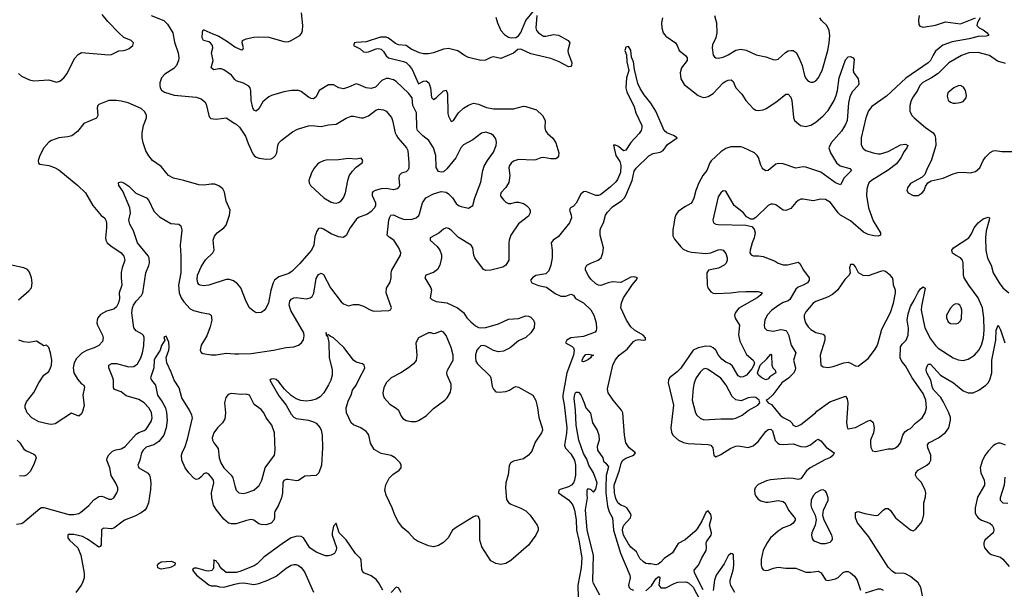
# Model space of a CAD drawing. Header units: inches. Extents: x 1771504 to 1971212, y 471788 to 643615.
# Tile 220 of 256: x 1778276 to 1786160, y 634137 to 638696. Entities that reach past the tile are written whole.
import ezdxf

# ---------------------------------------------------------------- set-up
doc = ezdxf.new("R2010")
doc.units = ezdxf.units.IN
doc.header["$MEASUREMENT"] = 0
doc.layers.add('B7673', color=7, linetype='Continuous')
doc.layers.add('B7683', color=7, linetype='Continuous')

msp = doc.modelspace()

# ---------------------------------------------------------------- linework, layer by layer
at = {"layer": 'B7673', "color": 5}
for points, elevation in [([(1778265.5, 638265.5), (1778290, 638244.7), (1778355.3, 638215.3), (1778390, 638206.8), (1778510, 638214.8), (1778570, 638194.8), (1778597, 638203), (1778630, 638230.8), (1778655.6, 638264.4), (1778715.6, 638384.4), (1778743.3, 638416.7), (1778770, 638432.7), (1778990, 638413.4), (1779010, 638417.3), (1779070, 638447.3), (1779108, 638448), (1779130, 638453.4), (1779153.8, 638466.2), (1779182, 638490), (1779188.7, 638510), (1779168, 638530), (1779110, 638554.5), (1779069.7, 638589.7), (1778981.8, 638681.8), (1778936.8, 638736.8)], 580), ([(1779328.8, 638728.8), (1779430, 638689.1), (1779460.3, 638660.3), (1779502.6, 638590), (1779516.1, 638516.1), (1779545.3, 638430), (1779549.8, 638390), (1779546.6, 638370), (1779531, 638330), (1779510, 638304.9), (1779439.3, 638260.7), (1779412.4, 638230), (1779398.3, 638190), (1779397.4, 638170), (1779400.5, 638150), (1779411.1, 638131.1), (1779434.9, 638114.9), (1779512.4, 638092.4), (1779690, 638076.8), (1779730, 638061.3), (1779757.8, 638037.8), (1779770, 638019.3), (1779789.7, 637929.7), (1779795.6, 637915.6), (1779806, 637906), (1779850, 637899.7), (1779930, 637909.6), (1780000, 637865.4)], 560), ([(1780000, 638217.6), (1779971.7, 638251.7), (1779910, 638295.1), (1779890, 638303.1), (1779870, 638303.5), (1779830, 638294.5), (1779810, 638309.2), (1779824.7, 638370), (1779812, 638430), (1779823.7, 638470), (1779820.9, 638490), (1779805.2, 638510), (1779790, 638519.5), (1779748, 638528), (1779738.4, 638550), (1779740.1, 638599.9), (1779744.7, 638615.3), (1779750, 638614.8), (1779821.6, 638581.6), (1779870, 638564.9), (1779941.4, 638521.4), (1780000, 638479.4)], 540), ([(1780000, 636596.6), (1779986.9, 636606.9), (1779957, 636617), (1779930, 636615.8), (1779790, 636572), (1779750, 636565.7), (1779720.7, 636570), (1779710, 636577.1), (1779702.3, 636590), (1779697.1, 636617.1), (1779700.7, 636650), (1779730, 636717), (1779765.3, 636774.7), (1779822, 636830), (1779833.4, 636850), (1779826.3, 636930), (1779836.5, 636963.5), (1779857.1, 636990), (1779910.2, 637029.8), (1779928.7, 637050), (1779957, 637130), (1779960.3, 637170), (1779930, 637244), (1779916.2, 637316.2), (1779901.8, 637341.8), (1779870, 637366.7), (1779838.9, 637378.9), (1779810, 637380.3), (1779750, 637370.3), (1779710, 637373.1), (1779591, 637410), (1779507.1, 637427.1), (1779468.4, 637450), (1779410, 637521.6), (1779339.3, 637570), (1779310, 637605.5), (1779286.2, 637646.2), (1779264.7, 637710), (1779257.3, 637750), (1779257.4, 637790), (1779267.2, 637850), (1779290.4, 637910), (1779290.4, 637930), (1779279.5, 637959.5), (1779250, 637985.5), (1779144.7, 638030), (1779090, 638044.4), (1779050, 638048.4), (1778990, 638048.4), (1778910, 638016), (1778902.4, 638010), (1778895.6, 637990), (1778900.7, 637930), (1778891.2, 637908.8), (1778790, 637864.9), (1778738.3, 637801.7), (1778693.4, 637766.6), (1778662.4, 637757.6), (1778590, 637750.4), (1778530, 637728.5), (1778510, 637715.8), (1778469.7, 637670), (1778437.2, 637610), (1778424, 637570), (1778427.2, 637547.2), (1778438.7, 637538.7), (1778510, 637528.4), (1778553.9, 637513.9), (1778590, 637495.1), (1778741, 637370), (1778802, 637310), (1778862.7, 637210), (1778929.8, 637129.8), (1778954, 637110), (1778966.3, 637090), (1778970.9, 637070), (1778970.9, 637030), (1778962, 636950), (1778965.1, 636930), (1778975.8, 636910), (1779004.9, 636884.9), (1779089.8, 636829.8), (1779110, 636802.7), (1779117.2, 636770), (1779096.8, 636710), (1779090, 636671.3), (1779087.9, 636630), (1779092.9, 636570), (1779074, 636510), (1779074.5, 636465.5), (1779066.4, 636430), (1779050, 636397.1), (1779030, 636379.5), (1778970, 636363.2), (1778924.4, 636335.6), (1778902.4, 636310), (1778895.8, 636290), (1778894.3, 636270), (1778900.5, 636250), (1778939.7, 636170), (1778944.7, 636150), (1778938.5, 636121.5), (1778910, 636088.5), (1778873.2, 636070), (1778811.1, 636048.9), (1778774.5, 636025.5), (1778730, 635982.8), (1778711.7, 635948.3), (1778703.7, 635910), (1778709.6, 635870), (1778738, 635818), (1778770, 635782.7), (1778789, 635770), (1778794.2, 635754.2), (1778782.9, 635690), (1778793.1, 635606.9), (1778778.9, 635561.1), (1778770, 635542), (1778750, 635522), (1778690, 635546), (1778559.2, 635460.8), (1778530, 635454.9), (1778510, 635458), (1778430, 635478.3), (1778373, 635510), (1778334.9, 635550), (1778321.3, 635590), (1778321.3, 635610), (1778330, 635636), (1778389, 635711), (1778428.7, 635790), (1778468.3, 635851.7), (1778510, 635881.2), (1778523, 635910), (1778530.4, 635930), (1778532.4, 635970), (1778522.4, 636030), (1778510, 636071.3), (1778490, 636091), (1778470, 636084.7), (1778410, 636123.8), (1778350, 636112.4), (1778310, 636117), (1778270, 636130.3)], 560), ([(1778250, 634658), (1778290, 634663.8), (1778301.2, 634670), (1778436.2, 634783.8), (1778450, 634790.4), (1778470, 634792.2), (1778670, 634735), (1778710, 634735.2), (1778750, 634744.4), (1778765.8, 634754.2), (1778830, 634808.9), (1778870, 634851.7), (1778910, 634879.3), (1778930, 634881.6), (1778950, 634877.1), (1778990, 634859.3), (1779010, 634858.4), (1779029.7, 634870.3), (1779054.7, 634910), (1779061.3, 634930), (1779061.3, 634950), (1779047.2, 634987.2), (1779008.7, 635048.7), (1778997.6, 635110), (1778975.1, 635170), (1778975.8, 635190), (1778990, 635214.4), (1779018.7, 635241.3), (1779047, 635253), (1779090, 635260.2), (1779120.9, 635279.1), (1779210, 635377.4), (1779229.1, 635390.9), (1779272.8, 635407.2), (1779290, 635418.7), (1779330, 635479.1), (1779336.2, 635510), (1779331.1, 635551.1), (1779310, 635588), (1779272.4, 635630), (1779230, 635656.8), (1779130, 635686.2), (1779090, 635718), (1779035.3, 635735.3), (1779028.5, 635748.5), (1779026.8, 635810), (1779021.9, 635830), (1778989.8, 635910.2), (1778989, 635931), (1779015.1, 635944.9), (1779050, 635944), (1779150, 635918.4), (1779190, 635920.3), (1779218.3, 635941.7), (1779245, 635990), (1779258.6, 636030), (1779270, 636086), (1779271.7, 636151.7), (1779267.4, 636167.4), (1779257.8, 636177.8), (1779210, 636206), (1779189.7, 636230), (1779173, 636350), (1779179.6, 636390), (1779188.1, 636411.9), (1779210, 636443.8), (1779251.4, 636488.6), (1779261, 636510), (1779285, 636670), (1779311.1, 636728.9), (1779314.5, 636750), (1779312.2, 636790), (1779306.2, 636806.2), (1779219.8, 636910), (1779187.1, 637007.1), (1779158.8, 637058.8), (1779151.3, 637090), (1779163.5, 637150), (1779156.8, 637190), (1779103.3, 637323.3), (1779069.4, 637370), (1779066.6, 637390), (1779070, 637394), (1779090, 637398), (1779110, 637390.4), (1779150, 637363.8), (1779206.4, 637306.4), (1779290.4, 637270), (1779310, 637248.4), (1779350, 637162), (1779396.7, 637116.7), (1779485.4, 637065.4), (1779550, 637058.9), (1779566.5, 637046.5), (1779575.3, 637010), (1779560.2, 636890), (1779566.2, 636806.2), (1779566.3, 636670), (1779548.4, 636570), (1779553.5, 636510), (1779569.4, 636470), (1779590, 636436.9), (1779641.8, 636381.8), (1779668.7, 636368.7), (1779728.3, 636351.7), (1779790, 636342.6), (1779810.2, 636330.2), (1779814, 636290), (1779801.1, 636238.9), (1779774, 636166), (1779730.5, 636090), (1779720.7, 636050), (1779730, 636031.3), (1779743, 636023), (1779810, 636013), (1779850, 636012.7), (1779930, 636026.9), (1780000, 636022.5)], 540), ([(1778265.3, 636454.7), (1778350, 636525.6), (1778370.3, 636550), (1778376.5, 636590), (1778370.3, 636630), (1778354.2, 636674.2), (1778337.6, 636697.6), (1778310.3, 636710.3), (1778211.8, 636731.8)], 560), ([(1780000, 634660.1), (1779970, 634659.7), (1779947.3, 634667.3), (1779910, 634696.9), (1779850, 634774.6), (1779828.4, 634810), (1779814.3, 634870), (1779812.6, 634910), (1779831.7, 634990), (1779827.3, 635010), (1779815.1, 635030), (1779790, 635057.8), (1779770, 635069.1), (1779750, 635062), (1779730, 635036.4), (1779710, 635021.3), (1779690, 635016.4), (1779670, 635026), (1779630, 635068.2), (1779600.9, 635110), (1779575.6, 635170), (1779571.6, 635210), (1779576.5, 635230), (1779600.3, 635279.7), (1779620.6, 635339.4), (1779659.4, 635510), (1779655.5, 635530), (1779635.7, 635570), (1779573.9, 635670), (1779551.9, 635750), (1779513.2, 635810), (1779490, 635875.5), (1779454, 635950), (1779449.1, 635990.9), (1779470.2, 636050), (1779474, 636074), (1779470, 636114), (1779450, 636162), (1779430, 636154), (1779438, 636130), (1779412.1, 636087.9), (1779399.7, 636050), (1779361.3, 635990), (1779353.8, 635970), (1779349.2, 635910), (1779324, 635830), (1779331.3, 635810), (1779364, 635770), (1779379.1, 635690), (1779417.9, 635637.9), (1779442.7, 635590), (1779452, 635552), (1779457.2, 635490), (1779449.4, 635430), (1779430.9, 635370), (1779390, 635318.8), (1779350, 635293.1), (1779290, 635273.2), (1779263.9, 635250), (1779252.8, 635230), (1779237.9, 635170), (1779221.5, 635130), (1779229.7, 635110), (1779298.9, 635070), (1779315.3, 635050), (1779321.8, 635030), (1779326, 634990), (1779323.3, 634936.7), (1779308.6, 634830), (1779291.7, 634788.3), (1779276.9, 634770), (1779249.6, 634750), (1779198.1, 634721.9), (1779115.1, 634690), (1779030, 634625.6), (1779010, 634621.1), (1778950, 634625.5), (1778930, 634614.4), (1778927.3, 634492.7), (1778920.2, 634479.8), (1778910, 634473.4), (1778817.9, 634537.9), (1778778.4, 634558.4), (1778710, 634575.6), (1778665.6, 634574.4), (1778661.3, 634570), (1778662.2, 634550), (1778676.2, 634530), (1778741.4, 634470), (1778766.3, 634410), (1778793, 634267), (1778792, 634230), (1778779.2, 634190), (1778769.7, 634170), (1778726.3, 634110)], 520), ([(1780000, 635700.6), (1779970, 635703.6), (1779944.8, 635695.2), (1779926.7, 635673.3), (1779916.5, 635630), (1779924.6, 635550), (1779917.5, 635502.5), (1779901.3, 635470), (1779860.3, 635430), (1779831.8, 635390), (1779818.7, 635350), (1779821.3, 635330), (1779830.3, 635310.3), (1779864.2, 635264.2), (1779874, 635190), (1779885.8, 635150), (1779912.1, 635110), (1779970.1, 635050.1), (1779983.2, 635030), (1780000, 634965)], 540), ([(1778255.3, 635330), (1778277.4, 635310), (1778310, 635258.4), (1778330, 635244.9), (1778390, 635218.7), (1778399.5, 635210), (1778407.4, 635190), (1778390, 635135.1), (1778359.1, 635080.9), (1778330.4, 635050), (1778310, 635042.2), (1778274.3, 635045.7)], 540), ([(1780000, 634271.5), (1779930, 634270.3), (1779896.8, 634296.8), (1779878.8, 634318.8), (1779870, 634338), (1779854.1, 634354.1), (1779850, 634366), (1779830.6, 634370.6), (1779830, 634374), (1779828, 634310), (1779823.5, 634296.5), (1779813.6, 634286.4), (1779790, 634282), (1779770, 634284.3), (1779693.8, 634306.2), (1779675.1, 634304.9), (1779662, 634298), (1779659, 634290), (1779693, 634250), (1779792, 634172), (1779810, 634165.2), (1779850, 634165.2), (1779877.2, 634157.2), (1779910, 634155.3), (1780000, 634178.8)], 480)]:
    msp.add_lwpolyline(points, dxfattribs=dict(at, elevation=elevation))
at = {"layer": 'B7673', "color": 5, "elevation": 480}
msp.add_lwpolyline([(1779410, 634297.7), (1779400.1, 634300.1), (1779383.6, 634310), (1779380.5, 634330), (1779393.2, 634346.8), (1779410, 634357.4), (1779490, 634361.5), (1779520.7, 634350), (1779518, 634330), (1779490, 634313.7), (1779470, 634308.5)], close=True, dxfattribs=at)
at = {"layer": 'B7683', "color": 5}
for points, elevation in [([(1780000, 638479.4), (1780010, 638472.2), (1780050, 638455.5), (1780063.1, 638456.9), (1780069.3, 638470), (1780058.7, 638510), (1780060.9, 638530), (1780090, 638542.6), (1780150, 638554.7), (1780190, 638559.7), (1780270, 638555.3), (1780390, 638521.6), (1780410, 638518), (1780430, 638520.5), (1780450, 638528), (1780519, 638570), (1780533.8, 638586.2), (1780540.9, 638610), (1780543.6, 638650), (1780533.5, 638750)], 540), ([(1782417.2, 638730), (1782408.2, 638630), (1782413.6, 638610), (1782430, 638589.6), (1782470, 638564.2), (1782490, 638563), (1782550, 638577.2), (1782590, 638572.1), (1782667.8, 638530), (1782682, 638510), (1782666.6, 638450), (1782668, 638430), (1782698, 638350), (1782696, 638330), (1782690, 638321), (1782670, 638317.3), (1782597.3, 638357.3), (1782530, 638386), (1782370, 638423.7), (1782290, 638459.1), (1782263.7, 638456.3), (1782230, 638428.2), (1782130, 638386), (1782070, 638398.8), (1782050, 638394), (1782007.3, 638372.7), (1781970, 638367.9), (1781870, 638394), (1781837, 638410), (1781785.3, 638445.3), (1781710, 638464.2), (1781670, 638460.9), (1781590, 638431), (1781550, 638422.2), (1781510, 638422.7), (1781476.3, 638430), (1781410, 638458.7), (1781370, 638488.3), (1781310, 638494.7), (1781284.8, 638504.8), (1781230, 638548.1), (1781210, 638556.6), (1781164.7, 638555.3), (1781050, 638518.7), (1780970, 638514), (1780958, 638510), (1780949, 638490), (1781001.6, 638461.6), (1781030, 638439.6), (1781050, 638435.1), (1781070, 638437.7), (1781130, 638463.5), (1781150, 638465.7), (1781170, 638459.7), (1781190, 638441.3), (1781210, 638407.3), (1781229.8, 638389.8), (1781350, 638362.2), (1781370, 638352.3), (1781394, 638330), (1781417.6, 638297.6), (1781470, 638183.5), (1781510, 638203.2), (1781530, 638206.6), (1781551.7, 638191.7), (1781565.8, 638150), (1781573.1, 638073.1), (1781590, 638056.2), (1781610.2, 638069.8), (1781670, 638127.6), (1781690, 638131.6), (1781702, 638102), (1781705.5, 637945.5), (1781710, 637923.7), (1781730, 637880.9), (1781750, 637889.6), (1781790, 637949.7), (1781830, 637988.6), (1781870, 638012.6), (1781910, 638028.2), (1781950, 638020.4), (1782013.2, 637993.3), (1782070, 637981.7), (1782230, 637983.4), (1782310, 638003.4), (1782330, 638001.7), (1782414.2, 637974.2), (1782462.4, 637930), (1782484.5, 637890), (1782482, 637830), (1782487.2, 637807.2), (1782503.9, 637783.9), (1782546.5, 637746.5), (1782569.6, 637710), (1782593.3, 637630), (1782590, 637604.7), (1782581.2, 637590), (1782570, 637583), (1782530, 637582.4), (1782470, 637593.7), (1782450, 637590.3), (1782410, 637572.9), (1782390, 637570.2), (1782270, 637576.4), (1782230, 637563), (1782211.7, 637548.3), (1782198.4, 637530), (1782193.7, 637510), (1782202.3, 637450), (1782192, 637392), (1782170, 637353.8), (1782129.8, 637310), (1782126.2, 637290), (1782130, 637280.7), (1782150, 637253.3), (1782170, 637235.6), (1782190, 637225.7), (1782210, 637224.7), (1782250, 637236.1), (1782270, 637236.1), (1782310, 637224), (1782333.6, 637210), (1782353.3, 637190), (1782363.6, 637170), (1782363.6, 637150), (1782350, 637123.8), (1782270, 637061.1), (1782209.8, 636970), (1782195.3, 636930), (1782193.5, 636910), (1782191.8, 636770), (1782169.6, 636730.4), (1782145.1, 636714.9), (1782050, 636690.3), (1782010, 636688.9), (1781990, 636697.1), (1781920.3, 636790), (1781912.6, 636810), (1781904.9, 636870), (1781892.2, 636890), (1781790, 636952.9), (1781730, 637011.6), (1781710, 637025.3), (1781690, 637030.4), (1781670, 637019.1), (1781633.5, 636986.5), (1781562.7, 636950), (1781563.6, 636930), (1781619.4, 636879.4), (1781641.5, 636850), (1781653.5, 636813.5), (1781655.1, 636790), (1781641, 636730), (1781623, 636697), (1781590, 636673.1), (1781529.4, 636650), (1781519.6, 636630), (1781569.7, 636550), (1781574, 636530), (1781564.2, 636470), (1781575.6, 636455.6), (1781610, 636441.2), (1781696.2, 636430), (1781782.4, 636390), (1781830, 636352.8), (1781857.4, 636310), (1781890, 636276.9), (1781926.2, 636246.2), (1781950, 636233.5), (1781970, 636229.6), (1782010, 636231), (1782110, 636262.2), (1782190, 636298.6), (1782270, 636305.4), (1782330, 636325.4), (1782350, 636323.5), (1782370, 636314.7), (1782391.1, 636290), (1782398.5, 636270), (1782396, 636230), (1782370, 636188.7), (1782330, 636152), (1782270, 636125.7), (1782203.5, 636070), (1782150, 636042.7), (1782110, 636036.8), (1782070, 636047.8), (1782010, 636084.1), (1781990, 636088.6), (1781970, 636084.7), (1781950, 636068), (1781938, 636050), (1781925.9, 636014.1), (1781925, 635990), (1781930, 635962.9), (1781941.9, 635941.9), (1782042.2, 635842.2), (1782048.7, 635830), (1782058.9, 635758.9), (1782070, 635738), (1782090, 635718.5), (1782114.3, 635714.3), (1782170, 635720.9), (1782199.1, 635730), (1782230, 635753), (1782250, 635758.9), (1782270, 635755.1), (1782384.5, 635690), (1782408.9, 635648.9), (1782422.2, 635590), (1782432.2, 635512.2), (1782460.4, 635430), (1782461.5, 635410), (1782455.8, 635390), (1782405.1, 635314.9), (1782377.1, 635242.9), (1782351.6, 635210), (1782310, 635182.3), (1782230, 635162.9), (1782206, 635150), (1782194.5, 635125.5), (1782187.5, 635052.5), (1782169.8, 634990), (1782165.6, 634950), (1782175.1, 634855.1), (1782190.4, 634830.4), (1782210, 634817.7), (1782290, 634787.5), (1782330, 634764.4), (1782364.8, 634730), (1782419.6, 634650), (1782427.3, 634630), (1782427, 634610), (1782409.6, 634570), (1782350.5, 634489.5), (1782210, 634368.7), (1782170, 634344.2), (1782130, 634336.5), (1782090, 634343.1), (1782050, 634364.9), (1781976.1, 634476.1), (1781960.9, 634530), (1781961.6, 634690), (1781950, 634718.7), (1781930, 634723.6), (1781910, 634716.9), (1781770, 634631.6), (1781743.1, 634610), (1781706.4, 634550), (1781670, 634511.5), (1781630, 634486.5), (1781590, 634476), (1781550, 634483.7), (1781461.4, 634521.4), (1781438.9, 634538.9), (1781392.7, 634590), (1781344.4, 634630), (1781310, 634675.5), (1781280.3, 634730), (1781259.5, 634790), (1781210, 634890.8), (1781199.5, 634930), (1781207, 634973), (1781233.6, 635026.4), (1781263.8, 635056.2), (1781314.8, 635090), (1781330.7, 635110), (1781330.7, 635130), (1781322.8, 635150), (1781284, 635190), (1781250, 635206.7), (1781170, 635224.6), (1781115.3, 635255.3), (1781085.3, 635305.3), (1781071.3, 635370), (1781064.1, 635384.1), (1781050, 635399.5), (1781008.2, 635428.2), (1780950, 635453.1), (1780930.3, 635470), (1780893.6, 635550), (1780890.2, 635590), (1780910, 635649.5), (1780929.3, 635690), (1780940.7, 635730), (1780970, 635771.6), (1781001.6, 635838.4), (1781032.9, 635890), (1781038.9, 635910), (1781035.8, 635930), (1781021.7, 635941.7), (1780970, 635956), (1780950, 635970.3), (1780872, 636072), (1780790, 636148.7), (1780762.3, 636162.3), (1780750, 636173.4), (1780731.6, 636171.6), (1780730, 636191.3), (1780729.8, 636170), (1780742, 636162), (1780752.7, 636112.7), (1780754, 635990), (1780777.4, 635897.4), (1780778.3, 635850), (1780767.2, 635810), (1780750, 635774), (1780711.8, 635710), (1780683.5, 635676.5), (1780650, 635657.7), (1780610, 635646.7), (1780570, 635643.5), (1780527.6, 635647.6), (1780490, 635662.6), (1780449.1, 635689.1), (1780397.9, 635737.9), (1780350, 635798), (1780330, 635814.9), (1780310, 635820.4), (1780290, 635819.1), (1780279.3, 635810), (1780350, 635685.4), (1780410.4, 635610.4), (1780450, 635539.7), (1780470, 635514.3), (1780490, 635505.1), (1780590, 635491.4), (1780630, 635477), (1780650, 635465.8), (1780681.1, 635430), (1780690.6, 635410), (1780699.2, 635370), (1780701.5, 635270), (1780692.2, 635130), (1780670.6, 635069.4), (1780650, 635048.8), (1780558.7, 635041.3), (1780510, 635008.7), (1780495.5, 635004.5), (1780425.6, 635014.4), (1780410, 635014.7), (1780392.1, 635007.9), (1780383.5, 634990), (1780379.4, 634910), (1780372.3, 634870), (1780349.2, 634810.8), (1780319.1, 634760.9), (1780315.5, 634750), (1780317.1, 634710), (1780311.7, 634690), (1780290, 634666.4), (1780250, 634654), (1780210, 634655.5), (1780190, 634662), (1780150, 634690.3), (1780130, 634694.9), (1780092.4, 634687.6), (1780010, 634660.2), (1780000, 634660.1)], 520), ([(1782090, 638715.3), (1782101.3, 638670), (1782130, 638609.3), (1782158.3, 638578.3), (1782190, 638556), (1782210.7, 638549.3), (1782250, 638552.7), (1782270, 638566), (1782290, 638592.7), (1782329.1, 638690), (1782390, 638763.6)], 520), ([(1783839.5, 638730), (1783856.5, 638670), (1783858, 638590), (1783850.3, 638549.7), (1783825.1, 638494.9), (1783822, 638470), (1783830, 638412), (1783839.3, 638399.3), (1783850, 638390.7), (1783868.4, 638388.4), (1783910, 638397), (1783950, 638414), (1784010, 638451.5), (1784050, 638460.2), (1784093, 638453), (1784174.5, 638414.5), (1784250, 638399.5), (1784310, 638377), (1784330, 638374.9), (1784350, 638378.7), (1784407.8, 638432.2), (1784430, 638445.5), (1784450, 638450.2), (1784470, 638447.9), (1784493.1, 638433.1), (1784514.4, 638394.4), (1784541.8, 638330), (1784559.6, 638250), (1784570, 638223.8), (1784590, 638204.4), (1784610, 638194.9), (1784630, 638194.9), (1784650, 638205.5), (1784670, 638227.7), (1784703, 638290), (1784746.2, 638450), (1784758, 638510), (1784762.6, 638570), (1784758.7, 638610), (1784738.4, 638650), (1784697, 638690), (1784684.5, 638710)], 540), ([(1785477.6, 638730), (1785472.8, 638692.8), (1785476.3, 638656.3), (1785484.7, 638644.7), (1785510, 638637.1), (1785610, 638651.4), (1785690, 638679), (1785810, 638661.5), (1785930, 638711.3)], 540), ([(1783424.6, 638710), (1783415.8, 638670), (1783417.1, 638630), (1783429.2, 638590), (1783450, 638564.5), (1783526.7, 638510), (1783541.8, 638490), (1783556.1, 638450), (1783607.1, 638410), (1783622.3, 638390), (1783620.2, 638370), (1783576.6, 638310), (1783564.8, 638270), (1783570, 638223), (1783597.5, 638177.5), (1783710, 638087.8), (1783750, 638074), (1783770, 638075.8), (1783790, 638081.2), (1783830, 638105.2), (1783910, 638189.3), (1783930, 638204.1), (1783950, 638212.2), (1783974.3, 638214.3), (1783990, 638202), (1784010.4, 638150), (1784059.3, 638099.3), (1784090.4, 638050), (1784150, 637984.2), (1784170, 637972.8), (1784190, 637968.3), (1784230, 637975.5), (1784254.2, 637985.8), (1784339.8, 638040.2), (1784410, 638100.4), (1784430, 638100.4), (1784450, 638074.9), (1784458.4, 638050), (1784473.7, 637913.7), (1784480.9, 637890), (1784528.6, 637848.6), (1784570, 637841.2), (1784610, 637852.2), (1784650, 637876.2), (1784710, 637925.4), (1784750, 637969.2), (1784797.2, 638050), (1784814.4, 638090), (1784825, 638130), (1784838.9, 638230), (1784890, 638375.5), (1784910, 638399.3), (1784930, 638402), (1784950.8, 638390), (1784957.1, 638377.1), (1784950.3, 638290), (1784955.8, 638270), (1784990, 638222), (1784996.4, 638183.6), (1784991.4, 638168.6), (1784941.1, 638118.9), (1784922.3, 638077.7), (1784912.8, 638030), (1784901.3, 637890), (1784890, 637856.9), (1784857.7, 637802.3), (1784774.9, 637710), (1784754.6, 637670), (1784769.1, 637630), (1784816, 637550), (1784847.1, 637527.1), (1784923.7, 637503.7), (1784938, 637490), (1784878, 637430), (1784850, 637374), (1784810, 637389.7), (1784690, 637475), (1784570, 637515.1), (1784550, 637518.3), (1784490, 637508), (1784390, 637541.3), (1784350, 637545.4), (1784330, 637539.7), (1784270, 637489.8), (1784250, 637487.2), (1784230, 637498.9), (1784221.5, 637510), (1784210, 637532), (1784191.9, 637591.9), (1784181.5, 637610), (1784158.9, 637630), (1784070, 637672.7), (1784050, 637677.8), (1783970, 637677.6), (1783930, 637664.4), (1783890, 637638), (1783814, 637566), (1783802.8, 637550), (1783778, 637490), (1783747.2, 637450), (1783713.8, 637390), (1783689.2, 637330), (1783673.5, 637266.5), (1783661.8, 637238.2), (1783650, 637224.4), (1783601.4, 637198.6), (1783550, 637161.3), (1783530, 637134.5), (1783521.5, 637110), (1783505.3, 637010), (1783507, 636967), (1783519.6, 636939.6), (1783570, 636877.1), (1783590, 636859.5), (1783623.8, 636843.8), (1783655.5, 636835.5), (1783770, 636824.1), (1783810, 636830.2), (1783870, 636854.7), (1783890, 636857.8), (1783910, 636850.3), (1783930, 636824.9), (1783940.7, 636790), (1783941.8, 636770), (1783932.2, 636747.8), (1783916.9, 636730), (1783872.7, 636707.3), (1783791.8, 636690), (1783777.7, 636670), (1783781.6, 636570), (1783787, 636550), (1783810, 636517.8), (1783830, 636506.3), (1783850, 636505.1), (1783970, 636509.7), (1784030, 636518.8), (1784090, 636521.6), (1784190, 636519.2), (1784220.5, 636510), (1784207.6, 636490), (1784182.4, 636470), (1784034.3, 636385.7), (1784006.7, 636353.3), (1783999.9, 636330), (1784006.6, 636306.6), (1784041, 636250), (1784032.7, 636172.7), (1784042.6, 636122.6), (1784095.6, 636015.6), (1784148.5, 635970), (1784159.3, 635950), (1784154.8, 635930), (1784137.6, 635902.4), (1784094.9, 635850), (1784070, 635837.2), (1784050, 635835.1), (1784030, 635845.7), (1783982.8, 635922.8), (1783961.7, 635941.7), (1783930, 635954.9), (1783899.3, 635979.3), (1783871.8, 636010), (1783850, 636049.8), (1783830, 636069.8), (1783810, 636079), (1783770, 636083.9), (1783710, 636069.9), (1783669.7, 636050.3), (1783570, 635907.6), (1783541.3, 635878.7), (1783478.4, 635830), (1783470.3, 635810), (1783468.9, 635790), (1783511.7, 635610), (1783491.3, 635430), (1783494.8, 635394.8), (1783506.7, 635370), (1783550.7, 635330.7), (1783590.8, 635310.8), (1783630, 635303.9), (1783790, 635296.9), (1783809.3, 635289.3), (1783827.4, 635270), (1783833.4, 635210), (1783850, 635198.4), (1783890, 635216), (1783970, 635265.5), (1784010, 635282.7), (1784030, 635285.8), (1784110, 635273), (1784150, 635284.7), (1784190, 635319.1), (1784250, 635401.2), (1784270, 635416.5), (1784290, 635419.6), (1784304, 635404), (1784326.8, 635326.8), (1784346, 635306), (1784359.8, 635299.8), (1784390, 635295.8), (1784470, 635300.9), (1784530, 635280.6), (1784570, 635276.3), (1784607.6, 635292.4), (1784650, 635328.8), (1784670, 635339.5), (1784690, 635326), (1784734.5, 635274.5), (1784797.6, 635230), (1784790.3, 635210), (1784768.3, 635191.7), (1784730, 635176.1), (1784605.4, 635110), (1784576.2, 635083.8), (1784530, 635020.8), (1784510, 635015.7), (1784470, 635025), (1784430, 635026.7), (1784287.2, 635012.8), (1784255.9, 635004.1), (1784190, 634975.3), (1784164.7, 634950), (1784159.2, 634930), (1784161.5, 634901.5), (1784170, 634881.3), (1784190, 634859), (1784210, 634846), (1784250, 634835.2), (1784270, 634834.4), (1784350, 634846.8), (1784390, 634839.3), (1784405.4, 634825.4), (1784432.7, 634770), (1784484.8, 634704.8), (1784486.2, 634690), (1784470, 634665.6), (1784449.2, 634650.8), (1784390.9, 634629.1), (1784350, 634603.4), (1784289.3, 634550), (1784260.5, 634510), (1784230.8, 634450), (1784214.4, 634374.4), (1784213.2, 634330), (1784219, 634310), (1784230, 634294), (1784250, 634286.9), (1784269.1, 634289.1), (1784312.9, 634307.1), (1784350, 634313.8), (1784410, 634305.9), (1784490, 634305), (1784570, 634274.2), (1784610, 634273.8), (1784670, 634281.3), (1784694.6, 634270), (1784730, 634213), (1784750, 634206.7), (1784810, 634221.3), (1784830, 634231.7), (1784870, 634272), (1784890, 634279.3), (1784910, 634278.2), (1784930, 634269.3), (1784961.3, 634241.3), (1784981, 634210), (1785010, 634130.7)], 520), ([(1785966, 638710), (1785946.4, 638673.6), (1785941.1, 638650), (1785959.3, 638630), (1785990, 638614.7), (1786022.4, 638590), (1786036, 638570), (1786015.5, 638564.5), (1785950, 638561.2), (1785878.3, 638541.7), (1785742.3, 638517.7), (1785669.3, 638490.7), (1785610, 638443.4), (1785590, 638413.1), (1785570.8, 638370), (1785550.2, 638350), (1785373.2, 638226.8), (1785216.7, 638083.3), (1785099.3, 638000.7), (1785072.7, 637967.3), (1785051.1, 637910), (1785015, 637750), (1785013.4, 637693.4), (1785030, 637664.2), (1785050.6, 637650), (1785110.6, 637630), (1785150, 637622.2), (1785170, 637623), (1785230, 637640.7), (1785330, 637694.4), (1785370, 637699.5), (1785387.3, 637690), (1785380.3, 637670), (1785358.7, 637641.3), (1785332.4, 637590), (1785296.8, 637543.2), (1785230, 637490.5), (1785095.8, 637410), (1785076.5, 637390), (1785067.2, 637370), (1785060.2, 637339.8), (1785056.9, 637290), (1785073, 637190), (1785110, 637086), (1785170.2, 636990), (1785168.5, 636970), (1785150, 636962.2), (1785114.8, 636965.2), (1785070, 636977), (1785034.3, 636994.3), (1784930, 637085.8), (1784850, 637130.8), (1784829.9, 637149.9), (1784770, 637234), (1784730, 637257.2), (1784690, 637259.1), (1784630, 637244.7), (1784550, 637259.7), (1784530, 637258.3), (1784510, 637249.6), (1784490, 637231.6), (1784450, 637185.1), (1784410, 637169.6), (1784389.3, 637170), (1784330, 637213.6), (1784310, 637220.5), (1784290, 637219.6), (1784270, 637209.4), (1784170, 637112.7), (1784150, 637099), (1784130, 637099), (1784097, 637117), (1784071.1, 637151.1), (1783996.2, 637210), (1783930, 637324), (1783910, 637325.2), (1783890, 637309.4), (1783870, 637279.3), (1783826.4, 637090), (1783830.8, 637070), (1783850, 637059.3), (1783870, 637055.3), (1784090.7, 637050.7), (1784139.3, 637039.3), (1784158.7, 637018.7), (1784166.4, 636990), (1784158, 636950), (1784140.3, 636910), (1784124.4, 636850), (1784123.6, 636830), (1784132.7, 636812.7), (1784150, 636806.2), (1784193.1, 636806.9), (1784230, 636801.5), (1784324.4, 636764.4), (1784350, 636748.2), (1784390, 636732.9), (1784425.2, 636734.8), (1784510, 636754.9), (1784524.4, 636744.4), (1784552, 636690), (1784597.1, 636630), (1784597, 636610), (1784584.2, 636590), (1784550.4, 636570), (1784510, 636554), (1784490, 636538.9), (1784443.2, 636456.8), (1784430, 636445.3), (1784390, 636431.1), (1784353.8, 636410), (1784300.2, 636370), (1784260.8, 636330), (1784242.8, 636290), (1784238, 636250), (1784240.4, 636230), (1784258.8, 636210), (1784310, 636202.8), (1784370, 636215), (1784390, 636214.3), (1784410, 636208.4), (1784419.5, 636199.5), (1784433.1, 636173.1), (1784453.7, 636090), (1784492.3, 636030), (1784473.2, 635970), (1784487.7, 635910), (1784485.1, 635890), (1784473.7, 635866.3), (1784433.1, 635826.9), (1784379.7, 635790), (1784305.9, 635694.1), (1784270, 635658.4), (1784254.8, 635650), (1784270.8, 635630), (1784295.1, 635615.1), (1784365.4, 635530), (1784390, 635511.7), (1784444.2, 635484.2), (1784460.4, 635470), (1784470.7, 635450), (1784490, 635441.1), (1784510, 635444.6), (1784530, 635454.9), (1784649.7, 635550), (1784658.6, 635561.4), (1784763.1, 635636.9), (1784890, 635682), (1784901.2, 635661.2), (1784907.9, 635627.9), (1784897.4, 635470), (1784905.1, 635425.1), (1784910, 635420.3), (1784970, 635431.3), (1785070, 635486.4), (1785090.3, 635490.3), (1785110, 635471), (1785117.3, 635430), (1785112.4, 635390), (1785090.3, 635330), (1785088.9, 635310), (1785092.2, 635272.2), (1785106.2, 635246.2), (1785130, 635239.1), (1785230, 635262.4), (1785270, 635262.4), (1785290, 635270.3), (1785310, 635286), (1785329.7, 635310), (1785349, 635371), (1785363.3, 635396.7), (1785386.5, 635413.5), (1785410, 635423.6), (1785450, 635466.5), (1785504, 635510), (1785526.2, 635550), (1785537.8, 635590), (1785532.1, 635650), (1785510, 635705.1), (1785422.5, 635830), (1785370, 635926.3), (1785340.8, 635960.8), (1785327.1, 635990), (1785330, 636076.3), (1785342, 636098), (1785375.8, 636130), (1785391.2, 636170), (1785392.4, 636227.6), (1785382.2, 636290), (1785390, 636342), (1785410, 636401.5), (1785439.3, 636450), (1785470, 636515.5), (1785490, 636542), (1785510, 636557.3), (1785526.4, 636546.4), (1785496.8, 636403.2), (1785493.7, 636370), (1785525.2, 636230), (1785570, 636141.8), (1785610, 636087.1), (1785630, 636067.2), (1785750, 635989.2), (1785790, 635972.4), (1785830, 635967.1), (1785870, 635977.6), (1785922.4, 636010), (1785957.8, 636050), (1785978.4, 636090), (1785992.9, 636150), (1785998.4, 636210), (1785997.1, 636310), (1785986, 636390), (1785949.9, 636470), (1785877, 636570), (1785840.3, 636630), (1785833.2, 636653.2), (1785831.9, 636750), (1785825.4, 636770), (1785810, 636791.1), (1785769.2, 636810), (1785746.3, 636826.3), (1785740.9, 636850), (1785752.7, 636870), (1785877.6, 636950), (1785898.4, 636981.6), (1785919.1, 637030), (1785950, 637070.4), (1785990, 637102), (1786030, 637115.5), (1786041, 637110), (1786040.4, 637090), (1786015.4, 637004.6), (1786009.4, 636950.6), (1786011.5, 636850), (1786027.2, 636787.2), (1786055.6, 636730), (1786072.6, 636670), (1786118.5, 636590), (1786149, 636549), (1786196.9, 636510)], 540), ([(1783750, 634132.7), (1783679, 634270), (1783678, 634290), (1783711, 634329), (1783739.4, 634390), (1783773.3, 634446.7), (1783776.5, 634470), (1783773.5, 634510), (1783777.8, 634522.2), (1783814.1, 634570), (1783816.9, 634590), (1783799.8, 634650), (1783816.6, 634710), (1783810, 634734.9), (1783790, 634766), (1783770, 634750.4), (1783738.6, 634681.4), (1783699.8, 634620.2), (1783681.3, 634598.7), (1783605.9, 634534.1), (1783550, 634504.2), (1783504.6, 634430), (1783436.3, 634383.7), (1783410, 634354), (1783390, 634339.1), (1783370, 634332.2), (1783330, 634342), (1783310, 634339.5), (1783290, 634343.1), (1783270, 634355.8), (1783242.1, 634382.1), (1783215.7, 634435.7), (1783170, 634473.4), (1783150, 634500.8), (1783111.6, 634570), (1783104.4, 634610), (1783106.2, 634630), (1783114.6, 634650), (1783166.6, 634710), (1783173.7, 634730), (1783165.6, 634750), (1783138, 634790), (1783120.3, 634800.3), (1783089.3, 634809.3), (1783065.3, 634830), (1783050, 634863.6), (1783038.5, 634910), (1783037.6, 634970), (1783078.9, 635090), (1783093.4, 635146.6), (1783105.7, 635170), (1783130, 635187.5), (1783194, 635210), (1783206.7, 635230), (1783156.9, 635270), (1783131.1, 635310), (1783119, 635370), (1783105.5, 635550), (1783095.3, 635570), (1783027.8, 635650), (1782989.3, 635709.3), (1782982.2, 635742.2), (1783026.3, 635930), (1783044, 635970), (1783076.6, 636010), (1783141.5, 636058.5), (1783190, 636119.7), (1783210, 636131.7), (1783230, 636135.8), (1783269.1, 636130.9), (1783286, 636134), (1783287.1, 636150), (1783269.3, 636170), (1783198.6, 636210), (1783170, 636238.5), (1783134.8, 636290), (1783091, 636390), (1783093.9, 636430), (1783110.1, 636470), (1783183.6, 636576.4), (1783213.8, 636610), (1783222.4, 636630), (1783197.3, 636637.3), (1783170, 636636.4), (1783090, 636592.9), (1783022.7, 636597.3), (1782989.2, 636590.8), (1782930, 636567.7), (1782910, 636570.3), (1782890, 636580.9), (1782850, 636618.9), (1782830, 636646), (1782807.6, 636690), (1782806.7, 636710), (1782818, 636730), (1782855.5, 636750), (1782908.2, 636770), (1782932.6, 636790), (1782946.9, 636830), (1782950.2, 636869.8), (1782924.8, 636970), (1782923.8, 637010), (1782929.7, 637030.3), (1782950.8, 637070), (1782966.6, 637130), (1782983.5, 637156.5), (1783022.6, 637197.4), (1783096.6, 637250), (1783118.1, 637270), (1783130.7, 637289.3), (1783179.3, 637410), (1783197.6, 637482.4), (1783211.3, 637508.7), (1783314.1, 637605.9), (1783350, 637623.8), (1783404.7, 637635.3), (1783430, 637647.9), (1783463.9, 637696.1), (1783540.5, 637750), (1783510.8, 637770), (1783458.4, 637790), (1783436.5, 637810), (1783370, 637963), (1783330, 638028.2), (1783275.4, 638095.4), (1783243.9, 638143.9), (1783226.4, 638186.4), (1783198.3, 638298.3), (1783190, 638358), (1783175.5, 638395.5), (1783170, 638450.7), (1783150, 638480.5), (1783130, 638474.8), (1783122.9, 638450), (1783135.1, 638415.1), (1783137.2, 638357.2), (1783154, 638290), (1783136, 638230), (1783129.2, 638150), (1783137.5, 638117.5), (1783197.1, 637997.1), (1783210, 637949.6), (1783257.2, 637850), (1783258, 637830), (1783252.4, 637810), (1783236.2, 637783.8), (1783170, 637714), (1783130, 637650.3), (1783110, 637646.5), (1783070, 637682), (1783047.2, 637692.8), (1783030, 637691), (1783048.6, 637610), (1783081.2, 637561.2), (1783089.4, 637530), (1783086.2, 637473.8), (1783063.6, 637416.4), (1783050, 637397.6), (1783005, 637355), (1782930, 637295.5), (1782910, 637288.5), (1782890, 637288.6), (1782810, 637320.8), (1782790, 637318), (1782770, 637300.4), (1782731.7, 637228.3), (1782710, 637203.8), (1782686, 637190), (1782680.4, 637179.6), (1782677.8, 637170), (1782692.3, 637132.3), (1782694, 637110), (1782679.4, 637070), (1782590, 636959.5), (1782548.5, 636930), (1782532.8, 636910), (1782541.2, 636850), (1782540.5, 636790), (1782529.9, 636730), (1782513.8, 636686.2), (1782490, 636662), (1782410, 636647.3), (1782382, 636630), (1782366.1, 636610), (1782377.4, 636590), (1782430, 636567.6), (1782495.4, 636555.4), (1782564.8, 636504.8), (1782610, 636482.4), (1782650, 636483.7), (1782690, 636498.5), (1782710, 636491.3), (1782725.6, 636465.6), (1782790, 636429.2), (1782850, 636372.8), (1782874.9, 636330), (1782891.3, 636270), (1782895.1, 636224.9), (1782892.9, 636207.1), (1782884.4, 636195.6), (1782790, 636159.8), (1782689.7, 636150), (1782657.1, 636130), (1782647.9, 636110), (1782701, 636081), (1782711.4, 636070), (1782717.1, 636050), (1782711.4, 636010), (1782658, 635870), (1782624.8, 635690), (1782624.2, 635670), (1782635.8, 635615.8), (1782656.4, 635430), (1782654.1, 635385.9), (1782639, 635290), (1782646.3, 635266.3), (1782690, 635221.2), (1782719.9, 635170), (1782727.6, 635130), (1782725.5, 635050), (1782719.2, 635010), (1782710, 634987.9), (1782693.9, 634970), (1782670, 634957.1), (1782603.6, 634936.4), (1782593.5, 634930), (1782589.7, 634910), (1782670, 634853.1), (1782690, 634832.4), (1782704.5, 634810), (1782719.9, 634770), (1782733.2, 634693.2), (1782733.6, 634610), (1782754.1, 634530), (1782778.3, 634390), (1782771.3, 634308.7), (1782744.5, 634170), (1782748.3, 634070)], 480), ([(1786170, 638344.8), (1786105.1, 638365.1), (1786042.4, 638410), (1785950, 638433.7), (1785876, 638430), (1785818.4, 638410), (1785715.3, 638350), (1785630, 638265), (1785578.3, 638230), (1785508.1, 638191.9), (1785484.7, 638170), (1785465.8, 638130), (1785430, 638079.6), (1785415.3, 638050), (1785404, 638010), (1785404.5, 637964.5), (1785419.5, 637930), (1785437.4, 637910), (1785530, 637832.4), (1785591.7, 637790), (1785603.2, 637770), (1785608.6, 637748.6), (1785612.2, 637690), (1785574.5, 637565.5), (1785544.4, 637510), (1785523.5, 637456.5), (1785504, 637436), (1785410, 637385.2), (1785384, 637350), (1785380.7, 637330), (1785391, 637310), (1785430, 637287.7), (1785470, 637288), (1785502.7, 637310), (1785518, 637330), (1785530, 637362), (1785548.7, 637391.3), (1785573.6, 637406.4), (1785670, 637427.7), (1785750, 637463), (1785787.7, 637472.3), (1785830, 637475.5), (1785890, 637470.6), (1785930, 637481.6), (1785963.6, 637510), (1785990.9, 637569.1), (1786010, 637595.5), (1786048.3, 637631.7), (1786070, 637644.9), (1786090, 637647.7), (1786140.9, 637640.9), (1786230, 637640.4)], 560), ([(1780000, 636022.5), (1780030, 636020.6), (1780130, 636025), (1780309, 636051), (1780410, 636071.6), (1780470, 636077), (1780509.7, 636090.3), (1780532.7, 636110), (1780547.8, 636132.2), (1780554.7, 636165.3), (1780551.4, 636188.6), (1780447.1, 636367.1), (1780434.6, 636410), (1780438.2, 636441.8), (1780450, 636459.6), (1780470, 636469.2), (1780491.1, 636471.1), (1780570, 636462.8), (1780602.7, 636470), (1780618.6, 636481.4), (1780631.8, 636508.2), (1780650, 636624), (1780670, 636656.4), (1780690, 636668.2), (1780710, 636657.3), (1780764.2, 636550), (1780850, 636437.1), (1780870, 636420.4), (1780910, 636405.5), (1780950, 636417.1), (1780990, 636415.5), (1781030, 636403.8), (1781076.7, 636376.7), (1781110, 636364), (1781231.6, 636368.4), (1781246, 636374), (1781252.3, 636390), (1781211.1, 636510), (1781213.6, 636546.4), (1781243.8, 636596.2), (1781249.7, 636630), (1781249.7, 636670), (1781256, 636690), (1781324.5, 636810), (1781329.4, 636830), (1781312.3, 636870), (1781271.3, 636930), (1781233.9, 636953.9), (1781219.7, 636970), (1781232.9, 637090), (1781237.1, 637110), (1781248.7, 637131.3), (1781270, 637133.8), (1781311.4, 637111.4), (1781350, 637100.2), (1781410, 637097.4), (1781449.6, 637110), (1781471, 637129), (1781478.2, 637141.8), (1781501.8, 637230), (1781529.2, 637270.8), (1781590, 637301.5), (1781650, 637319.5), (1781690, 637315.3), (1781710, 637302), (1781742, 637270), (1781770, 637226), (1781790, 637208.7), (1781810, 637199.5), (1781870, 637188.5), (1781905.2, 637210), (1781920.7, 637270), (1781970, 637394.8), (1781985.7, 637490), (1781995.9, 637524.1), (1782021.4, 637570), (1782070, 637636.4), (1782092.2, 637690), (1782095.2, 637715.2), (1782090, 637741.2), (1782070, 637769.6), (1782050, 637783.5), (1782010, 637794.7), (1781973, 637787), (1781905.5, 637734.5), (1781830, 637694), (1781809.1, 637670), (1781767.8, 637590), (1781697.7, 637502.3), (1781670, 637478.9), (1781650, 637474.3), (1781630, 637479.6), (1781611.7, 637511.7), (1781608, 637610), (1781590.5, 637670.5), (1781553.5, 637730), (1781505, 637765), (1781460.8, 637810), (1781455.3, 637830), (1781452.9, 637950), (1781425, 638010), (1781417.7, 638070), (1781390, 638106.6), (1781290, 638199.8), (1781270, 638215.1), (1781230, 638226.4), (1781210, 638224.7), (1781174.9, 638210), (1781124.6, 638155.4), (1781090, 638143.9), (1781049.4, 638150), (1780990, 638177.4), (1780970, 638182), (1780910, 638155.3), (1780870, 638143.5), (1780830.8, 638150.8), (1780790, 638173.3), (1780750, 638173.5), (1780675.3, 638130), (1780650, 638078.4), (1780630, 638062.2), (1780610, 638065.6), (1780590, 638075.3), (1780530, 638121.1), (1780510, 638129.7), (1780451.5, 638128.5), (1780390, 638119.7), (1780291.2, 638088.8), (1780270, 638078.3), (1780222.4, 638037.6), (1780190, 637982), (1780170, 637962.9), (1780150, 637972.7), (1780142, 637990), (1780130.9, 638050), (1780127, 638127), (1780121.1, 638150), (1780110, 638163), (1780068.4, 638188.4), (1780010, 638205.6), (1780000, 638217.6)], 540), ([(1780000, 637865.4), (1780010, 637859.1), (1780036.6, 637836.6), (1780083.9, 637763.9), (1780105.2, 637705.2), (1780143.5, 637623.5), (1780152.6, 637610), (1780170, 637596.4), (1780192.8, 637587.2), (1780250, 637578.5), (1780290, 637583.1), (1780308.1, 637591.9), (1780325.3, 637610), (1780334.3, 637630), (1780342.4, 637690), (1780350.5, 637710), (1780370, 637729.5), (1780461.6, 637798.4), (1780501.2, 637818.8), (1780590, 637846), (1780611.7, 637848.3), (1780690, 637840.4), (1780750, 637854), (1780810, 637860.4), (1780890, 637908.4), (1780930, 637922.7), (1780950, 637923.5), (1781010, 637909.7), (1781030.3, 637909.7), (1781070, 637927.6), (1781127.9, 637972.1), (1781150, 637978.9), (1781170, 637978.3), (1781190, 637975.1), (1781210, 637964.2), (1781252.2, 637912.2), (1781262.2, 637890), (1781283.8, 637790), (1781292.8, 637770), (1781306.9, 637746.9), (1781373.7, 637670), (1781384.7, 637650), (1781391.5, 637550), (1781391.5, 637510), (1781385.6, 637494.4), (1781370, 637479.1), (1781333.8, 637466.2), (1781316, 637450), (1781311.8, 637428.2), (1781316.9, 637370), (1781309.6, 637350.4), (1781298.6, 637341.4), (1781270, 637334.9), (1781210, 637343.5), (1781170, 637342.3), (1781122, 637330), (1781103.1, 637316.9), (1781097.7, 637310), (1781098.7, 637290), (1781125.3, 637230), (1781124.7, 637210), (1781116.4, 637190), (1781090, 637160.3), (1781061.8, 637138.2), (1780990, 637111.3), (1780970, 637095.3), (1780923.5, 637030), (1780891.4, 636968.6), (1780880.7, 636959.3), (1780867, 636953), (1780830, 636957.6), (1780770, 636983.1), (1780710, 637019), (1780690, 637027.2), (1780670, 637023.8), (1780655.5, 637004.5), (1780639.4, 636960.6), (1780630.8, 636890), (1780611.9, 636850), (1780517.9, 636742.1), (1780457.8, 636682.2), (1780430, 636664.2), (1780350, 636636.9), (1780317.4, 636610), (1780305.4, 636590), (1780286.6, 636530), (1780269.6, 636430), (1780249.8, 636390.2), (1780232.7, 636367.3), (1780210, 636352.2), (1780170.3, 636350.3), (1780144.4, 636364.4), (1780116.3, 636390), (1780090, 636441), (1780046.3, 636550), (1780020.6, 636580.6), (1780000, 636596.6)], 560), ([(1785504.7, 634084.7), (1785492.8, 634150), (1785469.7, 634190), (1785410, 634239.1), (1785370, 634261.1), (1785350, 634266.9), (1785290, 634264.7), (1785262.7, 634282.7), (1785230, 634313.6), (1785075.7, 634555.7), (1784985.4, 634670), (1784968.2, 634710), (1784969.7, 634750.3), (1784990, 634760.7), (1785042.6, 634742.6), (1785130, 634726.4), (1785150, 634730.4), (1785189.8, 634770.2), (1785210, 634782.4), (1785230, 634784.4), (1785250, 634768), (1785290, 634708.4), (1785410, 634613.7), (1785430, 634605.7), (1785450, 634614.4), (1785493.3, 634666.7), (1785505.7, 634690), (1785515.5, 634735.5), (1785515.3, 634830), (1785530, 634876), (1785531.7, 634910), (1785527.7, 634930), (1785508.9, 634970), (1785493.5, 634993.5), (1785459.2, 635030), (1785449.8, 635050), (1785452.4, 635070), (1785471.1, 635090), (1785541.3, 635130), (1785561.1, 635150), (1785570.9, 635170), (1785573.1, 635210), (1785547.6, 635270), (1785546.5, 635293.5), (1785556.9, 635310), (1785632.8, 635350), (1785689.1, 635390.9), (1785716, 635430), (1785730.7, 635490), (1785728.6, 635511.4), (1785716, 635550), (1785670, 635640.3), (1785651.1, 635671.1), (1785596.2, 635730), (1785585.9, 635750), (1785571.1, 635811.1), (1785539.3, 635870), (1785535.1, 635890), (1785537.2, 635910), (1785550, 635939.1), (1785570, 635938.4), (1785650, 635850.3), (1785754, 635790), (1785830, 635724.6), (1785870, 635709.1), (1785910, 635710.3), (1785956.9, 635730), (1786011.3, 635770), (1786032.4, 635790), (1786045.5, 635814.5), (1786060.7, 635870), (1786061.6, 635970), (1786092.8, 636130), (1786094.7, 636210), (1786110, 636251.3), (1786130, 636214.8), (1786166, 636110)], 520), ([(1780000, 634965), (1780009.2, 634929.2), (1780031, 634910), (1780064.9, 634904.9), (1780090, 634908.1), (1780150, 634931.5), (1780192.8, 634967.2), (1780215.5, 635010), (1780240.7, 635110), (1780316.8, 635210), (1780322.5, 635250), (1780315.6, 635390), (1780294.2, 635450), (1780250.8, 635510), (1780229.8, 635550), (1780210, 635575.3), (1780154.8, 635614.8), (1780117.2, 635690), (1780090, 635698.4), (1780050, 635695.6), (1780000, 635700.6)], 540), ([(1782921.6, 634090), (1782870, 634183), (1782864.3, 634204.3), (1782871.3, 634410), (1782819.3, 634610), (1782808.2, 634771.8), (1782823.7, 634870), (1782819.3, 634890), (1782821.2, 634930), (1782830, 634944.7), (1782850, 634936), (1782870, 634914.8), (1782890, 634938.8), (1782901.6, 634990), (1782869.7, 635070), (1782834.7, 635130), (1782818, 635178), (1782790, 635225.1), (1782754, 635330), (1782731.6, 635450), (1782727.4, 635570), (1782716.6, 635663.4), (1782720.8, 635699.2), (1782730, 635714.8), (1782750, 635714.8), (1782770, 635694), (1782797.1, 635630), (1782808.5, 635590), (1782846.7, 635546.7), (1782864.2, 635470), (1782900.3, 635410), (1782914, 635370), (1782917.1, 635330), (1782901.5, 635278.5), (1782903.5, 635250), (1782946.8, 635190), (1782950, 635162), (1782970, 635147.3), (1782990, 635118), (1782973.5, 635046.5), (1782968.6, 634951.4), (1782968.6, 634910), (1782983.3, 634803.3), (1782996.1, 634756.1), (1783022.9, 634710), (1783031.8, 634610), (1783086.1, 634426.1), (1783162.5, 634250), (1783164, 634230), (1783150.1, 634170), (1783156.6, 634150), (1783170, 634137.1), (1783191.3, 634128.7)], 460), ([(1786170, 635291), (1786130, 635306.2), (1786110, 635306.2), (1786090, 635298.7), (1786070, 635283.9), (1786030, 635243.1), (1786006.5, 635210), (1785986.4, 635170), (1785967.7, 635110), (1785971.3, 635070), (1785998.2, 635010), (1786002.6, 634990), (1786000.7, 634970), (1785945.7, 634874.3), (1785926.4, 634790), (1785927, 634750), (1785934.5, 634730), (1785950.1, 634710.1), (1785978.9, 634690), (1786045.3, 634665.3), (1786063.2, 634650), (1786074.7, 634630), (1786077.1, 634610), (1786071, 634590), (1786005.5, 634530), (1785997.3, 634510), (1785996.1, 634490), (1786002.8, 634470), (1786030, 634434.9), (1786054.7, 634414.7), (1786130, 634392.9), (1786150, 634377.8), (1786200.4, 634320.4)], 520), ([(1786165.1, 635034.9), (1786159.3, 634970), (1786127.4, 634870), (1786126.7, 634850), (1786149.1, 634829.1), (1786190, 634827.2)], 540), ([(1781182.7, 634130), (1781150.1, 634190.1), (1781130, 634216.1), (1781090, 634243.8), (1781032, 634270), (1781021, 634281), (1781014.6, 634294.6), (1781010.5, 634370), (1781004.7, 634384.7), (1780964.7, 634424.7), (1780890, 634534), (1780834.6, 634590), (1780810, 634666.8), (1780790, 634641.6), (1780777.8, 634590), (1780779.3, 634570), (1780812.6, 634472.6), (1780811.1, 634450), (1780796.4, 634423.6), (1780771, 634409), (1780750, 634404.2), (1780725.5, 634405.5), (1780650, 634435), (1780600.4, 634470), (1780550, 634549.2), (1780530, 634559.3), (1780498.8, 634561.2), (1780450, 634548.7), (1780387.5, 634510), (1780230, 634395.4), (1780178.2, 634341.8), (1780154.5, 634325.5), (1780040.2, 634279.8), (1780008.4, 634271.6), (1780000, 634271.5)], 480), ([(1784003.2, 634110), (1783970, 634166.5), (1783964.2, 634190), (1783965.4, 634210), (1783989.1, 634290), (1783994.9, 634330), (1783991.5, 634411.5), (1783981.3, 634421.3), (1783970, 634423.6), (1783950, 634405.3), (1783918.4, 634341.6), (1783853.2, 634250), (1783839.1, 634210), (1783830, 634126.7)], 480), ([(1780000, 634178.8), (1780032.7, 634187.3), (1780070, 634187.6), (1780150, 634174.9), (1780190, 634182.2), (1780263.2, 634210), (1780330, 634241.7), (1780410, 634305), (1780450, 634329.9), (1780470, 634336.1), (1780490, 634336.2), (1780510, 634328.5), (1780531.2, 634311.2), (1780556.5, 634276.5), (1780630, 634113.1)], 480), ([(1783290, 634125.7), (1783334.8, 634165.2), (1783370, 634220.7), (1783390, 634236.2), (1783395.9, 634235.9), (1783402.4, 634230), (1783395.2, 634170), (1783410, 634148), (1783450, 634147.7), (1783517.2, 634182.8), (1783547.3, 634192.7), (1783610, 634196.6), (1783632.4, 634190), (1783670, 634155.3), (1783746.9, 634006.9)], 460), ([(1781330.1, 634110), (1781310, 634148.9), (1781290, 634154.3), (1781249.7, 634110)], 480), ([(1785050, 634109), (1785150, 634140.9), (1785170, 634140.3), (1785190.2, 634130.2)], 520)]:
    msp.add_lwpolyline(points, dxfattribs=dict(at, elevation=elevation))
for points, elevation in [([(1785810, 638169.4), (1785790, 638166), (1785755.5, 638150), (1785708.9, 638110), (1785703.8, 638083.8), (1785711.7, 638051.7), (1785730, 638034.9), (1785750, 638028.5), (1785770, 638028.4), (1785807.3, 638032.7), (1785830, 638042), (1785855.1, 638070), (1785857, 638090), (1785849.4, 638130), (1785834.9, 638154.9)], 580), ([(1781010, 637588.7), (1780970, 637579), (1780910, 637586), (1780830, 637573.3), (1780730, 637571.5), (1780710, 637567.3), (1780674.8, 637550), (1780661.4, 637538.6), (1780633.5, 637506.5), (1780612.7, 637470), (1780592.7, 637410), (1780593.4, 637390), (1780604.9, 637370), (1780710.5, 637270), (1780770, 637236.5), (1780790, 637229.1), (1780810, 637227.9), (1780830, 637232.8), (1780850, 637244.9), (1780868.5, 637270), (1780886, 637310), (1780903.5, 637410), (1780914.9, 637445.1), (1780938.9, 637481.1), (1780970, 637516), (1781017.2, 637550), (1781024, 637570)], 580), ([(1784950, 636735.3), (1784930, 636735.3), (1784921, 636710), (1784926.8, 636670), (1784917.3, 636650), (1784884.3, 636615.7), (1784824.2, 636530), (1784783.8, 636496.2), (1784744.3, 636475.7), (1784650, 636440.4), (1784630, 636425.7), (1784570, 636358.4), (1784558.3, 636330), (1784558, 636310), (1784567.8, 636270), (1784590, 636236.4), (1784610, 636217), (1784650, 636193.4), (1784710, 636178.9), (1784723.2, 636163.2), (1784724.4, 636130), (1784686, 636010), (1784690.6, 635930), (1784710, 635916.4), (1784750, 635913.1), (1784790, 635920.3), (1784875.1, 635950), (1784910, 635954.1), (1784930, 635947.8), (1784970, 635924.6), (1784990, 635922.4), (1785070, 635984.4), (1785121.7, 636050), (1785139.7, 636080.3), (1785151.7, 636110), (1785181.1, 636218.9), (1785250, 636351), (1785272.9, 636427.1), (1785289.8, 636510), (1785288.7, 636530), (1785274.2, 636570), (1785271.1, 636610), (1785264.7, 636630), (1785250, 636649.6), (1785210, 636679.5), (1785190, 636684.5), (1785170, 636681.6), (1785070, 636645.1), (1785030, 636648), (1784994, 636670), (1784970, 636718), (1784958, 636730)], 560), ([(1785770, 636422.9), (1785750, 636412.3), (1785730, 636386), (1785698.9, 636330), (1785696.5, 636310), (1785710, 636278), (1785730, 636263.1), (1785770, 636260.5), (1785790, 636267.3), (1785810, 636286), (1785816.6, 636303.4), (1785820.5, 636370), (1785816.3, 636390), (1785803.7, 636410), (1785790, 636419.6)], 560), ([(1781650, 636203), (1781603.6, 636183.6), (1781590, 636182), (1781570, 636189.3), (1781550, 636189.4), (1781470.7, 636149.3), (1781447.3, 636110), (1781457.3, 636010), (1781450, 635969.2), (1781430, 635942.7), (1781390.8, 635910), (1781327.3, 635870), (1781250, 635829.7), (1781211.6, 635790), (1781191.7, 635750), (1781185.3, 635710), (1781187, 635690), (1781195.8, 635670), (1781239.1, 635619.1), (1781290, 635587), (1781308.5, 635570), (1781330, 635522), (1781344.3, 635504.3), (1781370, 635488.7), (1781410, 635479.5), (1781450, 635480.3), (1781470, 635487.2), (1781530, 635524.6), (1781590, 635583.1), (1781680.7, 635650), (1781698.4, 635670), (1781725.8, 635714.2), (1781731.8, 635750), (1781730, 635778), (1781698.3, 635850), (1781697.2, 635870), (1781701.7, 635890), (1781747.1, 635970), (1781746.2, 636010), (1781730, 636072.3), (1781690, 636169.5), (1781670, 636195.1)], 540), ([(1782790, 635957), (1782781, 635961), (1782779.6, 635970), (1782790, 635994.9), (1782810, 636015.6), (1782830, 636018.7), (1782870.9, 636010.9), (1782855.9, 636004.1), (1782847.7, 635990), (1782830, 635976.2), (1782810, 635966.3)], 460), ([(1784250, 635813), (1784217.6, 635830), (1784192.3, 635850), (1784185.2, 635870), (1784205.2, 635930), (1784258.9, 635981.1), (1784290, 636019.3), (1784297.6, 636010), (1784298.6, 635930), (1784308.2, 635908.2), (1784326.4, 635890), (1784331.5, 635870), (1784283.8, 635836.2), (1784270, 635821.3)], 520), ([(1783770, 635903.1), (1783750, 635898), (1783725, 635875), (1783693.7, 635830), (1783677.7, 635790), (1783668, 635748), (1783661.3, 635650), (1783689, 635550), (1783699.5, 635530), (1783725.5, 635505.5), (1783753.9, 635493.9), (1783890, 635502.4), (1783990, 635501.5), (1784010, 635505.8), (1784062.4, 635530), (1784110, 635567), (1784186, 635610), (1784204, 635630), (1784197.2, 635650), (1784170, 635672), (1784150, 635675.6), (1784110, 635668.2), (1784054, 635646), (1784010, 635652.1), (1783980.7, 635680.7), (1783933.3, 635770), (1783890, 635825.4), (1783790, 635896.4)], 540), ([(1784710, 634932.3), (1784690, 634929.3), (1784650, 634909.3), (1784630, 634886), (1784614, 634850), (1784612, 634810), (1784617, 634790), (1784646.7, 634730), (1784653, 634693), (1784646, 634650), (1784620.5, 634590), (1784616.3, 634570), (1784622.5, 634542.5), (1784631, 634530), (1784642.8, 634522.8), (1784690, 634503.8), (1784730, 634503.8), (1784765.2, 634514.8), (1784776.5, 634523.5), (1784784, 634536), (1784785.2, 634550), (1784779.3, 634570), (1784717, 634690), (1784707, 634727), (1784711.8, 634770), (1784749.6, 634850), (1784749.6, 634870), (1784737, 634910), (1784730, 634921.2)], 540)]:
    msp.add_lwpolyline(points, close=True, dxfattribs=dict(at, elevation=elevation))

doc.saveas('drawing.dxf')
